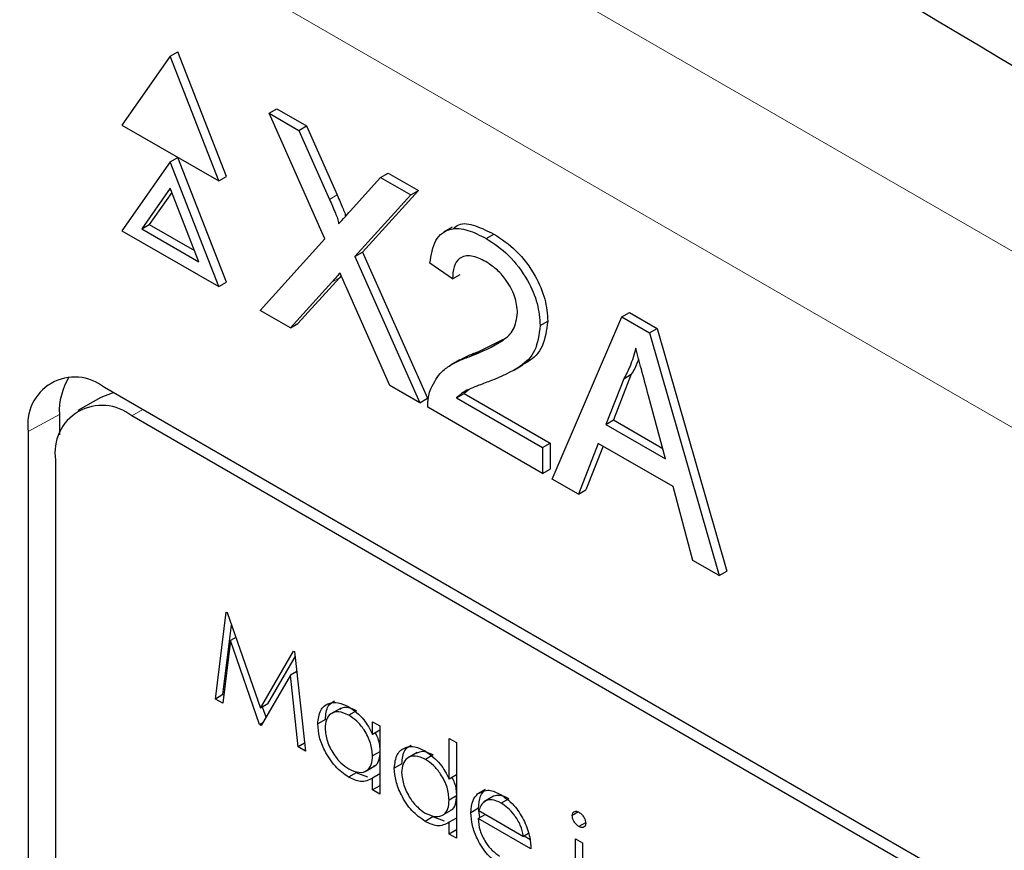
# Paper-space layout 'Blatt4' of a CAD drawing. Header units: millimetres. Extents: x 5 to 418, y 2 to 292.
# Tile 33 of 79: x 95.53 to 99.18, y 201.32 to 204.4. Entities that reach past the tile are written whole.
import ezdxf

# ---------------------------------------------------------------- set-up
doc = ezdxf.new("R2010")
doc.units = ezdxf.units.MM

psp = doc.layouts.new('Blatt4')

# ---------------------------------------------------------------- linework, layer by layer
at = {"color": 7, "linetype": 'Continuous', "lineweight": 18}
for p, q in [((94.3563, 206.3413), (112.1851, 196.0489)), ((111.9023, 195.559), (94.0734, 205.8514)), ((96.6809, 203.7301), (96.7091, 203.7464)), ((96.6893, 203.4228), (96.7176, 203.4391)), ((95.6784, 202.9325), (95.5632, 202.8684)), ((95.9471, 202.9267), (95.9875, 202.95))]:
    psp.add_line(p, q, dxfattribs=at)
at = {"color": 7, "linetype": 'Continuous', "lineweight": 25}
for p, q in [((96.0901, 204.2614), (96.1184, 204.2777)), ((96.298, 203.8147), (96.1184, 204.2777)), ((96.0901, 204.2614), (95.9105, 204.0058)), ((96.2697, 203.7984), (96.0901, 204.2614)), ((96.4568, 204.0497), (96.4851, 204.066)), ((96.4851, 204.066), (96.5956, 204.0022)), ((96.6639, 203.5831), (96.4568, 204.0497)), ((96.4568, 204.0497), (96.5673, 203.9859)), ((95.9105, 204.0058), (96.2697, 203.7984)), ((96.5673, 203.9859), (96.5956, 204.0022)), ((96.5673, 203.9859), (96.6809, 203.7301)), ((96.5956, 204.0022), (96.7091, 203.7464)), ((96.0901, 203.8694), (96.1184, 203.8858)), ((96.298, 203.4228), (96.1184, 203.8858)), ((96.0901, 203.8694), (95.9105, 203.6139)), ((96.2697, 203.4065), (96.0901, 203.8694)), ((96.2697, 203.7984), (96.298, 203.8147)), ((96.7571, 203.686), (96.8702, 203.811)), ((96.8702, 203.811), (96.8985, 203.8274)), ((96.8702, 203.811), (96.9823, 203.7463)), ((96.8985, 203.8274), (97.0106, 203.7627)), ((96.0901, 203.7715), (95.9839, 203.6204)), ((96.1962, 203.4979), (96.0901, 203.7715)), ((97.0106, 203.7627), (96.8035, 203.534)), ((96.9823, 203.7463), (97.0106, 203.7627)), ((96.0961, 203.756), (96.0122, 203.6368)), ((96.9823, 203.7463), (96.7752, 203.5176)), ((95.9839, 203.6204), (96.0122, 203.6368)), ((95.9839, 203.6204), (96.1962, 203.4979)), ((96.0122, 203.6368), (96.1799, 203.54)), ((97.1359, 203.6269), (97.1041, 203.6086)), ((95.9105, 203.6139), (96.2697, 203.4065)), ((96.4235, 203.3177), (96.6639, 203.5831)), ((97.2619, 203.5849), (97.2902, 203.6012)), ((96.7752, 203.5176), (96.8035, 203.534)), ((96.7752, 203.5176), (97.0156, 202.9758)), ((96.8035, 203.534), (97.0439, 202.9922)), ((97.1368, 203.4356), (97.0534, 203.4934)), ((96.7176, 203.4391), (96.5637, 203.2694)), ((96.7244, 203.4467), (96.7176, 203.4391)), ((97.1368, 203.4356), (97.1651, 203.4519)), ((96.2697, 203.4065), (96.298, 203.4228)), ((96.6893, 203.4228), (96.5354, 203.2531)), ((96.905, 203.0397), (96.7467, 203.3966)), ((96.5354, 203.2531), (96.4235, 203.3177)), ((97.5065, 202.6925), (97.7648, 203.2946)), ((97.7648, 203.2946), (97.7931, 203.3109)), ((97.7648, 203.2946), (97.8683, 203.2348)), ((97.7931, 203.3109), (97.8966, 203.2512)), ((96.5354, 203.2531), (96.5637, 203.2694)), ((97.4621, 203.262), (97.4904, 203.2783)), ((97.8683, 203.2348), (97.8966, 203.2512)), ((97.8966, 203.2512), (98.1549, 202.3508)), ((97.8683, 203.2348), (98.1266, 202.3345)), ((97.2321, 203.1645), (97.326, 203.2113)), ((97.2038, 203.1482), (97.2321, 203.1645)), ((97.1629, 203.1343), (97.1311, 203.116)), ((97.3666, 203.0977), (97.3984, 203.1161)), ((97.8004, 203.0813), (97.7338, 202.9117)), ((97.7721, 203.0649), (97.8004, 203.0813)), ((110.1296, 194.786), (95.8461, 203.0317)), ((97.0156, 202.9758), (96.905, 203.0397)), ((97.7721, 203.0649), (97.7055, 202.8954)), ((95.8319, 202.9955), (95.7471, 202.9465)), ((97.1522, 202.9933), (97.1805, 203.0096)), ((97.199, 203.0252), (97.1805, 203.0096)), ((97.1805, 203.0096), (97.4987, 202.8259)), ((97.9276, 202.7672), (97.8644, 203.0011)), ((97.0156, 202.9758), (97.0439, 202.9922)), ((97.4704, 202.7133), (97.0451, 202.9588)), ((97.1522, 202.9933), (97.4704, 202.8096)), ((95.6784, 202.9325), (95.6784, 202.8572)), ((110.0892, 194.7626), (95.9471, 202.9267)), ((97.7055, 202.8954), (97.7338, 202.9117)), ((97.7055, 202.8954), (97.9276, 202.7672)), ((97.7338, 202.9117), (97.9171, 202.8059)), ((95.5632, 202.8684), (95.5632, 189.6404)), ((97.4704, 202.8096), (97.4987, 202.8259)), ((97.4987, 202.8259), (97.4987, 202.7296)), ((97.6779, 202.8247), (97.6039, 202.6363)), ((97.6957, 202.8144), (97.6322, 202.6526)), ((97.9552, 202.6646), (97.6779, 202.8247)), ((97.4704, 202.8096), (97.4704, 202.7133)), ((95.6642, 202.7633), (95.6642, 189.6987)), ((97.4704, 202.7133), (97.4987, 202.7296)), ((97.6039, 202.6363), (97.5065, 202.6925)), ((97.6039, 202.6363), (97.6322, 202.6526)), ((98.0292, 202.3907), (97.9552, 202.6646)), ((98.1266, 202.3345), (98.0292, 202.3907)), ((98.1266, 202.3345), (98.1549, 202.3508)), ((96.2572, 201.8766), (96.2967, 202.1994)), ((96.2967, 202.1994), (96.3006, 202.1972)), ((96.3006, 202.1972), (96.4242, 201.8423)), ((96.2855, 201.8929), (96.317, 202.1501)), ((96.3129, 202.0937), (96.2843, 201.861)), ((96.3326, 202.1052), (96.3129, 202.0937)), ((96.4213, 201.7818), (96.3129, 202.0937)), ((96.4242, 201.8423), (96.5474, 202.0547)), ((96.5474, 202.0547), (96.5513, 202.0525)), ((96.5513, 202.0525), (96.5911, 201.6838)), ((96.4524, 201.8586), (96.5535, 202.0327)), ((96.5593, 201.9785), (96.5354, 201.9647)), ((96.5354, 201.9647), (96.4274, 201.7783)), ((96.5641, 201.6994), (96.5354, 201.9647)), ((96.2855, 201.8929), (96.2572, 201.8766)), ((96.2843, 201.861), (96.2572, 201.8766)), ((96.288, 201.8915), (96.2855, 201.8929)), ((96.4524, 201.8586), (96.4242, 201.8423)), ((96.4456, 201.8097), (96.4326, 201.8471)), ((96.7213, 201.8421), (96.6859, 201.8217)), ((96.7807, 201.8331), (96.7524, 201.8167)), ((96.6654, 201.8006), (96.6371, 201.7842)), ((96.8405, 201.7457), (96.8405, 201.7924)), ((96.8405, 201.7924), (96.8674, 201.7769)), ((96.4335, 201.7889), (96.4213, 201.7818)), ((96.4274, 201.7783), (96.4213, 201.7818)), ((96.8674, 201.7612), (96.8405, 201.7457)), ((96.8674, 201.7769), (96.8674, 201.5243)), ((97.1245, 201.5796), (97.1245, 201.7304)), ((97.1245, 201.7304), (97.1514, 201.7149)), ((96.5879, 201.7132), (96.5641, 201.6994)), ((96.5911, 201.6838), (96.5641, 201.6994)), ((96.8674, 201.6811), (96.8405, 201.6656)), ((97.1514, 201.7149), (97.1514, 201.3604)), ((97.0053, 201.6782), (96.9699, 201.6578)), ((97.0647, 201.6691), (97.0364, 201.6528)), ((96.8131, 201.6081), (96.8484, 201.6285)), ((96.9494, 201.6366), (96.9211, 201.6203)), ((96.7795, 201.6033), (96.7512, 201.587)), ((96.8234, 201.5871), (96.7795, 201.6033)), ((96.8674, 201.599), (96.8405, 201.5835)), ((96.8405, 201.5398), (96.8405, 201.5835)), ((97.1514, 201.5951), (97.1245, 201.5796)), ((96.8674, 201.5553), (96.8405, 201.5398)), ((96.8674, 201.5243), (96.8405, 201.5398)), ((97.2586, 201.5411), (97.2303, 201.5248)), ((97.1514, 201.5171), (97.1245, 201.5016)), ((97.2889, 201.516), (97.2535, 201.4956)), ((97.2891, 201.5159), (97.2608, 201.4995)), ((97.3455, 201.507), (97.3172, 201.4907)), ((97.0971, 201.4441), (97.1324, 201.4645)), ((97.2334, 201.4713), (97.2051, 201.455)), ((97.2379, 201.4369), (97.2334, 201.4713)), ((97.2348, 201.4629), (97.4009, 201.3671)), ((97.0635, 201.4394), (97.0352, 201.423)), ((97.1074, 201.4231), (97.0635, 201.4394)), ((97.1514, 201.4351), (97.1245, 201.4196)), ((97.2589, 201.449), (97.232, 201.4335)), ((97.4277, 201.3205), (97.232, 201.4335)), ((97.6041, 201.4577), (97.5812, 201.4445)), ((97.1245, 201.3759), (97.1245, 201.4196)), ((97.1514, 201.3914), (97.1245, 201.3759)), ((97.6308, 201.418), (97.606, 201.4037)), ((97.1514, 201.3604), (97.1245, 201.3759)), ((97.4188, 201.3774), (97.4009, 201.3671)), ((97.4242, 201.3552), (97.4023, 201.3679)), ((97.5927, 201.3582), (97.6196, 201.3427)), ((97.5927, 201.1056), (97.5927, 201.3582)), ((97.6196, 201.3427), (97.6196, 201.0901))]:
    psp.add_line(p, q, dxfattribs=at)
at = {"color": 7, "linetype": 'Continuous', "lineweight": 25, "flags": 128}
psp.add_lwpolyline([(95.8798, 203.0122), (95.8748, 203.0113), (95.8319, 202.9955)], dxfattribs=at)
at = {"color": 7, "linetype": 'Continuous', "lineweight": 25}
for centre, radius, start, end in [((95.7357, 202.8963), 0.1747, 50.7967, 189.214), ((95.9194, 202.9435), 0.2413, 148.3289, 182.5975), ((95.8366, 202.7913), 0.1747, 50.7967, 189.214)]:
    psp.add_arc(centre, radius, start, end, dxfattribs=at)
at = {"color": 7, "linetype": 'Continuous', "lineweight": 18}
for centre, major_axis, ratio, start_param, end_param in [((372.0278, 363.2841), (379.9846, 5.8274), 0.587244, 3.834585, 4.001386), ((372.0278, 351.7967), (379.9866, -5.634), 0.567146, 3.873355, 3.997444), ((372.013, 364.2552), (378.7845, 5.8277), 0.587275, 3.871004, 3.964908)]:
    psp.add_ellipse(centre, major_axis=major_axis, ratio=ratio, start_param=start_param, end_param=end_param, dxfattribs=at)
at = {"color": 7, "linetype": 'Continuous', "lineweight": 25}
for points, knots in [([(87.3461, 211.6256), (88.1543, 211.1013), (90.4981, 209.581), (94.4492, 207.1006), (99.2284, 204.201), (104.0996, 201.3514), (109.0593, 198.5515), (114.1072, 195.8033), (117.9951, 193.7589), (120.198, 192.6299), (120.6706, 192.3876)], [0, 0, 0, 0, 0.0774167, 0.2244859, 0.3715556, 0.5186246, 0.6656928, 0.8127599, 0.959826, 1, 1, 1, 1]), ([(96.6809, 203.7301), (96.6882, 203.7131), (96.6983, 203.6894), (96.7109, 203.6587), (96.7134, 203.6456), (96.7146, 203.639)], [0, 0, 0, 0, 0.561277, 0.781763, 1, 1, 1, 1]), ([(96.7091, 203.7464), (96.7163, 203.7295), (96.7264, 203.7058), (96.7378, 203.6791), (96.7396, 203.6699), (96.7402, 203.6673)], [0, 0, 0, 0, 0.6468683, 0.9009766, 1, 1, 1, 1]), ([(96.7146, 203.639), (96.7225, 203.6478), (96.7367, 203.6634), (96.7509, 203.6791), (96.7571, 203.686)], [0, 0, 0, 0, 0.56, 1, 1, 1, 1]), ([(97.0534, 203.4934), (97.0582, 203.5239), (97.0678, 203.5849), (97.1237, 203.6263), (97.1935, 203.62), (97.2391, 203.5966), (97.2619, 203.5849)], [0, 0, 0, 0, 0.280235, 0.558893, 0.779132, 1, 1, 1, 1]), ([(97.1398, 203.6207), (97.1462, 203.6267), (97.1664, 203.6457), (97.2228, 203.6349), (97.2677, 203.6124), (97.2902, 203.6012)], [0, 0, 0, 0, 0.185653, 0.592247, 1, 1, 1, 1]), ([(97.2619, 203.5849), (97.2903, 203.5662), (97.347, 203.529), (97.4147, 203.4378), (97.4561, 203.3425), (97.4601, 203.2888), (97.4621, 203.262)], [0, 0, 0, 0, 0.280482, 0.559644, 0.779749, 1, 1, 1, 1]), ([(97.2902, 203.6012), (97.3186, 203.5826), (97.3752, 203.5453), (97.443, 203.4542), (97.4844, 203.3588), (97.4884, 203.3051), (97.4904, 203.2783)], [0, 0, 0, 0, 0.280482, 0.559644, 0.779749, 1, 1, 1, 1]), ([(97.2601, 203.4993), (97.2421, 203.5081), (97.2062, 203.5257), (97.163, 203.5169), (97.1399, 203.4827), (97.1379, 203.4513), (97.1368, 203.4356)], [0, 0, 0, 0, 0.28041, 0.559489, 0.779375, 1, 1, 1, 1]), ([(97.3787, 203.3092), (97.3765, 203.3297), (97.3721, 203.3707), (97.3383, 203.4303), (97.2993, 203.4739), (97.2732, 203.4908), (97.2601, 203.4993)], [0, 0, 0, 0, 0.2790799, 0.5586119, 0.7790431, 1, 1, 1, 1]), ([(96.7199, 203.4567), (96.7142, 203.4504), (96.7039, 203.4392), (96.6938, 203.4278), (96.6893, 203.4228)], [0, 0, 0, 0, 0.560002, 1, 1, 1, 1]), ([(96.7467, 203.3966), (96.7417, 203.4078), (96.7327, 203.4278), (96.7238, 203.4479), (96.7199, 203.4567)], [0, 0, 0, 0, 0.5599998, 1, 1, 1, 1]), ([(97.2038, 203.1482), (97.2454, 203.1652), (97.3033, 203.189), (97.3672, 203.2414), (97.3749, 203.2867), (97.3787, 203.3092)], [0, 0, 0, 0, 0.561313, 0.781386, 1, 1, 1, 1]), ([(97.4621, 203.262), (97.4577, 203.2286), (97.4489, 203.1618), (97.379, 203.0982), (97.3186, 203.0732), (97.2816, 203.058)], [0, 0, 0, 0, 0.278741, 0.558834, 1, 1, 1, 1]), ([(97.4904, 203.2783), (97.4858, 203.2452), (97.4767, 203.179), (97.4336, 203.135), (97.404, 203.1212), (97.3973, 203.1181)], [0, 0, 0, 0, 0.43566, 0.873431, 1, 1, 1, 1]), ([(97.8166, 203.178), (97.8104, 203.1548), (97.7993, 203.1133), (97.7804, 203.0797), (97.7721, 203.0649)], [0, 0, 0, 0, 0.559915, 1, 1, 1, 1]), ([(97.8644, 203.0011), (97.8554, 203.0342), (97.8394, 203.0931), (97.8236, 203.1521), (97.8166, 203.178)], [0, 0, 0, 0, 0.560002, 1, 1, 1, 1]), ([(97.0538, 203.0206), (97.0648, 203.0434), (97.083, 203.0809), (97.124, 203.113), (97.1624, 203.1334), (97.19, 203.1432), (97.2038, 203.1482)], [0, 0, 0, 0, 0.339411, 0.559525, 0.779752, 1, 1, 1, 1]), ([(97.1632, 203.1338), (97.1724, 203.139), (97.1942, 203.1515), (97.2182, 203.1597), (97.2321, 203.1645)], [0, 0, 0, 0, 0.421829, 1, 1, 1, 1]), ([(97.8273, 203.1383), (97.8262, 203.1345), (97.8197, 203.113), (97.8091, 203.0956), (97.8004, 203.0813)], [0, 0, 0, 0, 0.174052, 1, 1, 1, 1]), ([(97.2816, 203.058), (97.2661, 203.0521), (97.2405, 203.0425), (97.2053, 203.0286), (97.1759, 203.0156), (97.1601, 203.0007), (97.1522, 202.9933)], [0, 0, 0, 0, 0.340038, 0.560063, 0.78009, 1, 1, 1, 1]), ([(97.0451, 202.9588), (97.0453, 202.9714), (97.0457, 202.9939), (97.0514, 203.0125), (97.0538, 203.0206)], [0, 0, 0, 0, 0.559956, 1, 1, 1, 1]), ([(96.6371, 201.7842), (96.6392, 201.8024), (96.6434, 201.8387), (96.6751, 201.8626), (96.7125, 201.8669), (96.7389, 201.8543), (96.752, 201.848)], [0, 0, 0, 0, 0.279413, 0.559191, 0.779548, 1, 1, 1, 1]), ([(96.6654, 201.8006), (96.6671, 201.8193), (96.67, 201.8521), (96.6907, 201.8647), (96.6995, 201.8701)], [0, 0, 0, 0, 0.5731589, 1, 1, 1, 1]), ([(96.7524, 201.8167), (96.7396, 201.8224), (96.7139, 201.8338), (96.6848, 201.8243), (96.6673, 201.8014), (96.6651, 201.7794), (96.664, 201.7684)], [0, 0, 0, 0, 0.279767, 0.559291, 0.779719, 1, 1, 1, 1]), ([(96.7807, 201.8331), (96.7676, 201.8392), (96.7439, 201.8503), (96.7264, 201.8421), (96.7185, 201.8384)], [0, 0, 0, 0, 0.551084, 1, 1, 1, 1]), ([(96.752, 201.848), (96.7718, 201.834), (96.8071, 201.809), (96.8303, 201.7651), (96.8405, 201.7457)], [0, 0, 0, 0, 0.559062, 1, 1, 1, 1]), ([(96.8405, 201.6656), (96.8391, 201.6814), (96.8362, 201.713), (96.8121, 201.7599), (96.7829, 201.7963), (96.7626, 201.8099), (96.7524, 201.8167)], [0, 0, 0, 0, 0.27966, 0.55921, 0.779487, 1, 1, 1, 1]), ([(96.7512, 201.587), (96.7344, 201.599), (96.7008, 201.6229), (96.6635, 201.6801), (96.6406, 201.7365), (96.6383, 201.7683), (96.6371, 201.7842)], [0, 0, 0, 0, 0.279573, 0.559333, 0.779589, 1, 1, 1, 1]), ([(96.664, 201.7684), (96.6658, 201.7526), (96.6694, 201.721), (96.693, 201.6745), (96.7219, 201.6383), (96.7421, 201.6244), (96.7522, 201.6175)], [0, 0, 0, 0, 0.279429, 0.559146, 0.77957, 1, 1, 1, 1]), ([(96.8688, 201.6819), (96.868, 201.6978), (96.8669, 201.7208), (96.8542, 201.7442), (96.8503, 201.7513)], [0, 0, 0, 0, 0.692809, 1, 1, 1, 1]), ([(96.8442, 201.6279), (96.8458, 201.6282), (96.8557, 201.6303), (96.8657, 201.6493), (96.8678, 201.6711), (96.8688, 201.6819)], [0, 0, 0, 0, 0.086461, 0.543043, 1, 1, 1, 1]), ([(96.9211, 201.6203), (96.9232, 201.6385), (96.9274, 201.6748), (96.9591, 201.6986), (96.9965, 201.7029), (97.0228, 201.6903), (97.036, 201.684)], [0, 0, 0, 0, 0.279413, 0.559191, 0.779548, 1, 1, 1, 1]), ([(96.9494, 201.6366), (96.9511, 201.6554), (96.954, 201.6881), (96.9747, 201.7007), (96.9835, 201.7061)], [0, 0, 0, 0, 0.573159, 1, 1, 1, 1]), ([(97.0647, 201.6691), (97.0516, 201.6752), (97.0279, 201.6863), (97.0104, 201.6781), (97.0025, 201.6745)], [0, 0, 0, 0, 0.551084, 1, 1, 1, 1]), ([(97.036, 201.684), (97.0558, 201.6695), (97.0912, 201.6435), (97.1143, 201.5992), (97.1245, 201.5796)], [0, 0, 0, 0, 0.5584261, 1, 1, 1, 1]), ([(96.7522, 201.6175), (96.765, 201.6118), (96.7906, 201.6006), (96.8205, 201.6087), (96.8379, 201.6321), (96.8397, 201.6544), (96.8405, 201.6656)], [0, 0, 0, 0, 0.2798222, 0.5593866, 0.7796028, 1, 1, 1, 1]), ([(97.0364, 201.6528), (97.0236, 201.6585), (96.9979, 201.6698), (96.9688, 201.6603), (96.9513, 201.6374), (96.9491, 201.6154), (96.948, 201.6045)], [0, 0, 0, 0, 0.279767, 0.559291, 0.779719, 1, 1, 1, 1]), ([(97.1245, 201.5016), (97.1231, 201.5174), (97.1202, 201.5491), (97.0961, 201.596), (97.0669, 201.6324), (97.0466, 201.646), (97.0364, 201.6528)], [0, 0, 0, 0, 0.2796602, 0.5592103, 0.7794872, 1, 1, 1, 1]), ([(97.0352, 201.423), (97.0184, 201.435), (96.9847, 201.459), (96.9475, 201.5162), (96.9245, 201.5726), (96.9223, 201.6044), (96.9211, 201.6203)], [0, 0, 0, 0, 0.279573, 0.559333, 0.779589, 1, 1, 1, 1]), ([(96.8405, 201.5835), (96.8264, 201.5762), (96.801, 201.563), (96.7664, 201.5796), (96.7512, 201.587)], [0, 0, 0, 0, 0.558763, 1, 1, 1, 1]), ([(96.948, 201.6045), (96.9498, 201.5887), (96.9534, 201.5571), (96.977, 201.5105), (97.0059, 201.4743), (97.0261, 201.4605), (97.0361, 201.4535)], [0, 0, 0, 0, 0.279429, 0.559146, 0.77957, 1, 1, 1, 1]), ([(97.1528, 201.518), (97.1521, 201.5339), (97.151, 201.5563), (97.1387, 201.5791), (97.1351, 201.5857)], [0, 0, 0, 0, 0.7097624, 1, 1, 1, 1]), ([(97.2303, 201.5248), (97.2437, 201.5323), (97.2678, 201.5457), (97.3011, 201.5296), (97.3158, 201.5225)], [0, 0, 0, 0, 0.5585773, 1, 1, 1, 1]), ([(97.2334, 201.4713), (97.2347, 201.4877), (97.2371, 201.517), (97.252, 201.5337), (97.2586, 201.5411)], [0, 0, 0, 0, 0.559427, 1, 1, 1, 1]), ([(97.0361, 201.4535), (97.049, 201.4479), (97.0746, 201.4367), (97.1045, 201.4447), (97.1219, 201.4681), (97.1237, 201.4905), (97.1245, 201.5016)], [0, 0, 0, 0, 0.279822, 0.559387, 0.779603, 1, 1, 1, 1]), ([(97.1282, 201.464), (97.1298, 201.4643), (97.1397, 201.4663), (97.1497, 201.4854), (97.1518, 201.5071), (97.1528, 201.518)], [0, 0, 0, 0, 0.086461, 0.543043, 1, 1, 1, 1]), ([(97.2051, 201.455), (97.2065, 201.4714), (97.2088, 201.5007), (97.2237, 201.5174), (97.2303, 201.5248)], [0, 0, 0, 0, 0.559427, 1, 1, 1, 1]), ([(97.2608, 201.4995), (97.2543, 201.4948), (97.2426, 201.4862), (97.2372, 201.4701), (97.2348, 201.4629)], [0, 0, 0, 0, 0.5587953, 1, 1, 1, 1]), ([(97.3172, 201.4907), (97.3056, 201.4962), (97.2848, 201.5061), (97.2682, 201.5016), (97.2608, 201.4995)], [0, 0, 0, 0, 0.559458, 1, 1, 1, 1]), ([(97.3455, 201.507), (97.3339, 201.5125), (97.3131, 201.5224), (97.2965, 201.5179), (97.2891, 201.5159)], [0, 0, 0, 0, 0.559458, 1, 1, 1, 1]), ([(97.3158, 201.5225), (97.3353, 201.5087), (97.3701, 201.4839), (97.3935, 201.4409), (97.4039, 201.4219)], [0, 0, 0, 0, 0.558919, 1, 1, 1, 1]), ([(97.4009, 201.3671), (97.3976, 201.3809), (97.391, 201.4086), (97.368, 201.4459), (97.3426, 201.4737), (97.3257, 201.485), (97.3172, 201.4907)], [0, 0, 0, 0, 0.280138, 0.559194, 0.779598, 1, 1, 1, 1]), ([(97.5812, 201.4445), (97.5817, 201.4483), (97.5827, 201.4559), (97.5897, 201.4604), (97.5977, 201.4609), (97.6033, 201.4582), (97.606, 201.4569)], [0, 0, 0, 0, 0.279289, 0.558897, 0.779452, 1, 1, 1, 1]), ([(97.3152, 201.2614), (97.2985, 201.2727), (97.2653, 201.2954), (97.2295, 201.3529), (97.2087, 201.4081), (97.2063, 201.4393), (97.2051, 201.455)], [0, 0, 0, 0, 0.2798853, 0.5588589, 0.779462, 1, 1, 1, 1]), ([(97.232, 201.4335), (97.2334, 201.419), (97.2361, 201.3901), (97.2573, 201.3469), (97.2838, 201.3132), (97.3025, 201.3006), (97.3118, 201.2944)], [0, 0, 0, 0, 0.279963, 0.559359, 0.779526, 1, 1, 1, 1]), ([(97.606, 201.4037), (97.6025, 201.4062), (97.5955, 201.4111), (97.5874, 201.4227), (97.5821, 201.4344), (97.5815, 201.4411), (97.5812, 201.4445)], [0, 0, 0, 0, 0.279784, 0.559698, 0.779921, 1, 1, 1, 1]), ([(97.606, 201.4569), (97.6096, 201.4544), (97.6167, 201.4495), (97.6249, 201.4378), (97.6302, 201.4259), (97.6308, 201.4191), (97.6311, 201.4157)], [0, 0, 0, 0, 0.279869, 0.559866, 0.779911, 1, 1, 1, 1]), ([(97.1245, 201.4196), (97.1104, 201.4122), (97.085, 201.3991), (97.0504, 201.4157), (97.0352, 201.423)], [0, 0, 0, 0, 0.558763, 1, 1, 1, 1]), ([(97.4039, 201.4219), (97.4117, 201.4022), (97.4256, 201.367), (97.4271, 201.3347), (97.4277, 201.3205)], [0, 0, 0, 0, 0.558897, 1, 1, 1, 1]), ([(97.6311, 201.4157), (97.6306, 201.4119), (97.6296, 201.4043), (97.6224, 201.4001), (97.6144, 201.3996), (97.6088, 201.4023), (97.606, 201.4037)], [0, 0, 0, 0, 0.27916, 0.558862, 0.779356, 1, 1, 1, 1])]:
    psp.add_open_spline(points, degree=3, knots=knots, dxfattribs=at)

doc.saveas('drawing.dxf')
